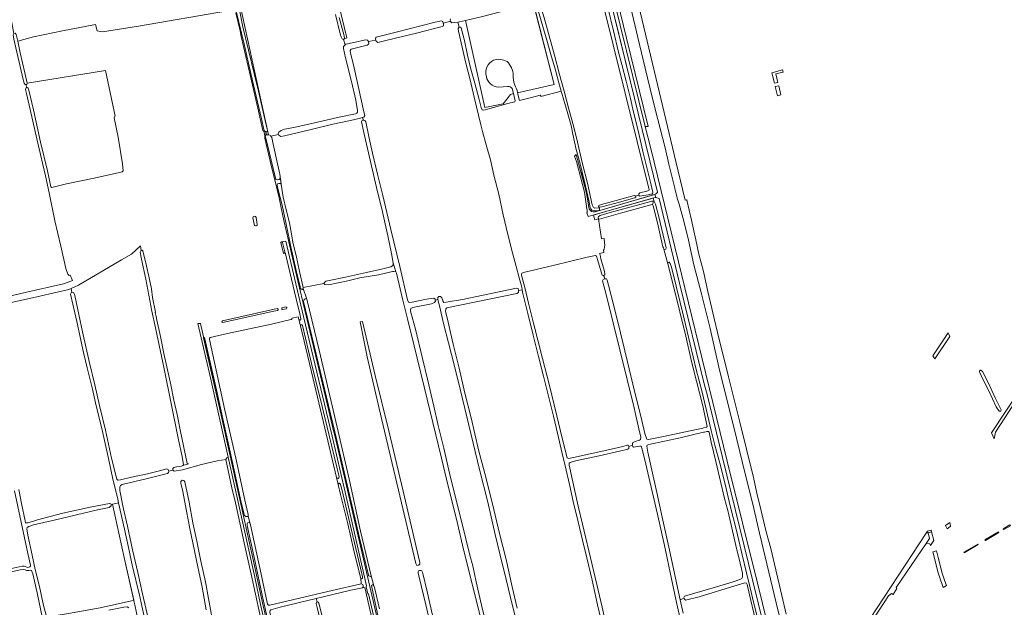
# Model space of a CAD drawing. Header units: metres. Extents: x 209813 to 223847, y 571801 to 587119.
# Tile 256 of 256: x 219602 to 220478, y 574073 to 574595. Entities that reach past the tile are written whole.
import ezdxf

# ---------------------------------------------------------------- set-up
doc = ezdxf.new("R2010")
doc.units = ezdxf.units.M
for name, color, linetype, lineweight in [('B-RO-GR-BEPLANTING_CULTUUR_BOSPLANTSOEN-GV', 8, 'Continuous', 0), ('B-RO-GR-BOUWLAND-GV', 8, 'Continuous', 0), ('B-RO-GR-GRAS-GV', 8, 'Continuous', 0), ('B-RO-GR-GROENVOORZIENING-GV', 8, 'Continuous', 0), ('B-RO-GR-HOUTWAL-GV', 8, 'Continuous', 0), ('B-RO-KW-KUNSTWERK_DEK-GV', 8, 'Continuous', 0), ('B-RO-OG-TERREIN_CULTUURSCHEIDING-GV', 8, 'Continuous', 0), ('B-RO-OG-WATER_GREPPEL-GV', 8, 'Continuous', 0), ('B-RO-OG-WEG-GV', 8, 'Continuous', 0), ('B-RO-VH-ONVERHARD-GV', 8, 'Continuous', 0), ('B-RO-VH-VERHARDING_HALFVERHARDING-GV', 8, 'Continuous', 0), ('B-RO-VH-VERHARDING_HALFVERHARDING_GRIND-GV', 8, 'Continuous', 0), ('B-RO-VH-VERHARDING_PUIN-GV', 8, 'Continuous', 0), ('B-RO-VH-VERHARDING_TEGEL-GV', 8, 'Continuous', 0)]:
    doc.layers.add(name, color=color, linetype=linetype, lineweight=lineweight)

msp = doc.modelspace()

# ---------------------------------------------------------------- linework, layer by layer
at = {"layer": 'B-RO-GR-BEPLANTING_CULTUUR_BOSPLANTSOEN-GV', "flags": 128}
for points in [[(220129.485, 574673.921), (220132.162, 574660.676), (220136.363, 574642.766), (220138.934, 574631.992), (220141.821, 574621.29), (220145.682, 574605.68), (220152.015, 574579.096), (220158.602, 574552.028), (220165.018, 574525.048), (220169.713, 574506.232), (220176.177, 574480.92), (220179.601, 574466.499), (220184.898, 574445.212)], [(220283.876, 574066.382), (220280.047, 574083.027), (220270.149, 574124.882), (220266.156, 574139.769), (220261.738, 574158.404), (220257.861, 574174.095), (220254.724, 574187.896), (220248.587, 574213.273), (220242.62, 574237.043), (220237.46, 574258.639), (220232.708, 574277.341), (220228.24, 574295.407), (220224.414, 574310.596), (220219.829, 574329.298), (220216.524, 574343.283), (220214.347, 574353.454), (220210.316, 574371.019), (220206.272, 574386.475), (220203.655, 574399.139), (220199.842, 574416.738), (220195.526, 574434.42), (220195.826, 574434.928), (220193.998, 574434.464), (220185.848, 574468.908), (220146.876, 574632.29)], [(220188.605, 574430.999), (220192.9, 574415.883), (220196.888, 574399.017), (220201.917, 574376.914), (220208.603, 574351.393), (220216.224, 574320.379), (220224.059, 574286.114), (220239.636, 574223.018), (220247.509, 574191.262), (220254.252, 574164.331), (220260.248, 574138.541), (220275.026, 574076.672), (220283.395, 574042.505), (220287.098, 574028.547), (220292.435, 574006.235), (220296.47, 573988.783), (220299.443, 573975.443)]]:
    msp.add_lwpolyline(points, dxfattribs=at)
at = {"layer": 'B-RO-GR-BEPLANTING_CULTUUR_BOSPLANTSOEN-GV'}
msp.add_lwpolyline([(220184.898, 574445.212, 0.0272297), (220188.605, 574430.999)], format="xyb", dxfattribs=at)
at = {"layer": 'B-RO-GR-BEPLANTING_CULTUUR_BOSPLANTSOEN-GV', "flags": 128}
msp.add_lwpolyline([(220583.172, 574406.644), (220580.645, 574402.431), (220542.34, 574343.821), (220535.158, 574332.613), (220532.395, 574328.193), (220519.821, 574309.079), (220505.954, 574287.23), (220466.547, 574227.738), (220468.673, 574222.376), (220470.019, 574228.383), (220482.21, 574246.837), (220495.932, 574268.823), (220502.192, 574274.034), (220518.167, 574297.455), (220535.947, 574324.565), (220550.738, 574346.002), (220571.628, 574377.896), (220576.255, 574385.704), (220585.137, 574399.935), (220585.729, 574400.516)], close=True, dxfattribs=at)
at = {"layer": 'B-RO-GR-BOUWLAND-GV', "flags": 128}
for points in [[(219853.527, 574898.616), (219849.151, 574891.931), (219843.189, 574885.579), (219834.454, 574882.835), (219819.984, 574879.191), (219824.246, 574863.905), (219830.279, 574841.362), (219844.063, 574784.524), (219860.997, 574712.346), (219893.382, 574578.995), (219890.326, 574577.453)], [(219790.47, 574644.602), (219823.646, 574492.63), (219823.81, 574492.624), (219825.535, 574491.894), (219825.823, 574491.441), (219832.622, 574493), (219832.353, 574493.639), (219832.7, 574494.995), (219834.752, 574496.574), (219837.843, 574497.554), (219846.15, 574499.103), (219863.38, 574503.14), (219886.578, 574508.217), (219900.902, 574511.224), (219902.204, 574511.864), (219902.82, 574512.686), (219902.865, 574514.292), (219901.364, 574523.335), (219897.529, 574539.897), (219892.191, 574561.204), (219890.191, 574569.459), (219890.202, 574571.149), (219891.752, 574572.554)], [(219890.326, 574577.453), (219889.054, 574577.875), (219888.169, 574579.704), (219887.861, 574580.62), (219887.738, 574581.303), (219883.152, 574599.645)], [(219890.326, 574577.453), (219891.752, 574572.554), (219892.47, 574573.18), (219899.539, 574574.842), (219909.817, 574577.1), (219911.675, 574576.922), (219912.676, 574575.504), (219919.174, 574576.728), (219918.813, 574577.799), (219918.976, 574579.037), (219919.426, 574579.59), (219936.99, 574583.946), (219971.682, 574592.757), (219977.365, 574593.946), (219978.588, 574593.365), (219979.037, 574591.868), (219985.438, 574593.675), (219985.171, 574594.811), (219985.578, 574595.883)], [(219979.037, 574591.868), (219979.129, 574591.56), (219979.085, 574589.603), (219978.034, 574588.897), (219955.14, 574583.019), (219927.983, 574576.574), (219920.714, 574574.644), (219919.455, 574575.894), (219919.174, 574576.728)], [(219974.264, 574346.35), (219974.229, 574346.506), (219974.293, 574348.063), (219975.195, 574348.934), (219976.635, 574348.837), (219977.641, 574347.617), (219978.583, 574344.907), (219979.556, 574343.671), (219981.514, 574343.774), (219996.219, 574346.344), (220044.149, 574356.254), (220045.538, 574355.871), (220045.991, 574354.127), (220049.263, 574354.881), (220048.913, 574357.12), (220046.455, 574365.35), (220043.943, 574375.437), (220040.658, 574387.631), (220036.428, 574404.158), (220032.28, 574421.639), (220028.381, 574439.857), (220024.1, 574456.903), (220020.863, 574470.352), (220017.157, 574483.851), (220014.007, 574495.493), (220012.489, 574501.649), (220006.622, 574526.24), (220002.862, 574541.512), (219999.34, 574555.095), (219998.21, 574560.331), (219995.899, 574570.569), (219992.426, 574584.888), (219992.154, 574587.114), (219992.855, 574588.119), (219993.164, 574588.211), (219992.072, 574592.923), (219986.617, 574592.203), (219985.485, 574593.478), (219985.438, 574593.675)], [(219912.676, 574575.504), (219912.806, 574573.664), (219911.439, 574572.355), (219897.017, 574568.746), (219896.117, 574567.639), (219896.526, 574565.449), (219899.646, 574552.33), (219905.689, 574525.172), (219908.438, 574513.156), (219909.135, 574509.763), (219908.286, 574508.456), (219907.22, 574508.076), (219907.991, 574505.625), (219909.263, 574505.276), (219910.035, 574504.089), (219913.006, 574489.618), (219915.992, 574476.252), (219920.611, 574457.533), (219925.231, 574438.547), (219932.297, 574408.486), (219940.254, 574375.632), (219947.186, 574345.872), (219948.059, 574343.899), (219949.198, 574343.432), (219951.407, 574343.754), (219964.188, 574346.538), (219970.696, 574347.487), (219971.886, 574346.401), (219971.927, 574345.712)], [(220045.991, 574354.127), (220045.946, 574352.324), (220044.458, 574351.552), (219982.142, 574338.788), (219981.24, 574337.917), (219980.993, 574335.657), (219982.375, 574330.053), (219987.889, 574306.617), (219993.098, 574285.305), (219998.326, 574263.04), (220003.922, 574241.043), (220010.349, 574212.587), (220015.976, 574191.477), (220022.885, 574164.663), (220029.041, 574138.098), (220034.806, 574115.013), (220040.305, 574090.79), (220044.724, 574071.686)], [(220121.743, 574050.905), (220116.229, 574074.609), (220111.319, 574096.574), (220106.531, 574116.53), (220102.855, 574132.205), (220098.876, 574148.615), (220094.643, 574166.581), (220091.286, 574181.754), (220087.524, 574198.299), (220084.764, 574209.187), (220080.628, 574227.239), (220076.948, 574242.516), (220072.852, 574258.96), (220068.216, 574277.913), (220063.565, 574295.627), (220058.796, 574314.379), (220054.293, 574333.784), (220049.776, 574351.599), (220049.263, 574354.881)], [(220046.028, 574053.263), (220040.956, 574072.751), (220034.804, 574097.19), (220029.661, 574118.77), (220025.06, 574137.221), (220018.498, 574166.044), (220011.334, 574194.933), (219994.239, 574265.292), (219989.079, 574287.038), (219983.603, 574307.831), (219979.338, 574324.876), (219975.832, 574339.346), (219974.264, 574346.35), (219971.927, 574345.712), (219971.99, 574344.661), (219971.105, 574343.438), (219968.496, 574342.513), (219951.967, 574339.103), (219950.195, 574338.296), (219949.778, 574337.275), (219949.998, 574335.819), (219954.211, 574319.945), (219960.5, 574293.732), (219964.85, 574275.33), (219970.483, 574251.242), (219974.614, 574234.112), (219979.603, 574213.921), (219984.63, 574191.89), (219990.294, 574169.073), (219995.03, 574150.237), (220002.533, 574118.805), (220005.412, 574109.438), (220008.282, 574095.235), (220012.921, 574074.592), (220017.422, 574056.409)], [(219771.168, 574310.536), (219775.548, 574290.101), (219784.906, 574247.891), (219794.601, 574205.299), (219803.086, 574165.273), (219805.468, 574155.085), (219805.534, 574153.923), (219807.064, 574147.526), (219807.638, 574146.023), (219810.799, 574130.746), (219817.031, 574101.965), (219822.855, 574075.491), (219823.544, 574074.59), (219824.715, 574074.444), (219831.133, 574075.886), (219880.355, 574087.364), (219906.15, 574093.318), (219905.59, 574098.171), (219905.05, 574100.228), (219899.604, 574123.063), (219894.039, 574146.734), (219887.716, 574172.78), (219885.475, 574181.679), (219884.205, 574188.007), (219867.113, 574259.398), (219859.969, 574289.419), (219851.961, 574322.779), (219849.999, 574330.858), (219844.281, 574329.59), (219844.394, 574329.37), (219844.449, 574329.116), (219844.378, 574328.862), (219844.163, 574328.584), (219843.957, 574328.409), (219843.622, 574328.362)], [(219843.622, 574328.362), (219826.197, 574324.247), (219787.166, 574315.953), (219771.674, 574312.46)], [(219819.688, 574048.569), (219808.179, 574101.909), (219803.496, 574122.943), (219794.367, 574165.409), (219791.113, 574178.665), (219785.797, 574203.82), (219777.99, 574202.708), (219764.186, 574199.518), (219747.293, 574194.679), (219739.619, 574193.651), (219738.876, 574194.414)], [(219734.969, 574193.736), (219734.824, 574192.297), (219733.705, 574191.658), (219716.109, 574187.001), (219693.447, 574181.742), (219692.095, 574180.851), (219691.314, 574179.36), (219691.558, 574176.35), (219694.45, 574161.407), (219698.368, 574144.745), (219702.803, 574123.653), (219707.418, 574103.531), (219711.611, 574084.462), (219718.347, 574055.181)], [(219768.205, 574070.347), (219764.527, 574090.338), (219760.805, 574108.439), (219753.668, 574142.652), (219750.707, 574158.113), (219747.456, 574175.53), (219745.725, 574183.067), (219745.788, 574184.372), (219747.005, 574185.48), (219748.477, 574185.401), (219749.3, 574184.199), (219753.19, 574165.932), (219756.445, 574147.612), (219759.86, 574131.232), (219763.397, 574113.449), (219767.689, 574095.216), (219770.43, 574080.273), (219773.326, 574064.226)]]:
    msp.add_lwpolyline(points, dxfattribs=at)
msp.add_lwpolyline([(219709.704, 574394.007), (219701.847, 574386.639), (219693.034, 574381.392), (219654.757, 574358.939), (219648.254, 574356.027), (219648.72, 574352.442), (219649.418, 574352.761), (219650.473, 574352.263), (219651.334, 574349.841), (219654.986, 574332.91), (219658.364, 574317.467), (219664.204, 574291.061), (219669.106, 574270.254), (219673.381, 574251.938), (219678.737, 574230.179), (219684.038, 574205.143), (219688.798, 574186.56), (219689.722, 574185.493), (219692.079, 574185.852), (219701.855, 574188.158), (219715.961, 574191.182), (219725.687, 574193.689), (219733.274, 574195.587), (219734.446, 574195.139), (219734.969, 574193.736), (219738.876, 574194.414), (219738.646, 574194.651), (219738.641, 574196.006), (219739.425, 574196.861), (219741.865, 574197.471), (219746.161, 574198.037), (219747.547, 574198.627), (219747.997, 574199.315), (219746.785, 574206.653), (219743.676, 574221.545), (219730.741, 574284.639), (219723.078, 574321.075), (219720.019, 574335.95), (219714.608, 574364.281), (219710.636, 574382.013), (219709.612, 574388.182), (219710.193, 574389.588), (219710.502, 574389.708)], close=True, dxfattribs=at)
at = {"layer": 'B-RO-GR-BOUWLAND-GV'}
msp.add_lwpolyline([(219771.674, 574312.46, 0.2606564), (219771.168, 574310.536)], format="xyb", dxfattribs=at)
at = {"layer": 'B-RO-GR-GRAS-GV', "flags": 128}
for points in [[(219594.277, 574598.382), (219597.318, 574582.686), (219598.4, 574583.029), (219599.23, 574581.768), (219600.667, 574575.961), (219614.796, 574579.794), (219640.62, 574585.086), (219669.83, 574590.589), (219671.311, 574585.086), (219676.18, 574584.239), (219707.93, 574589.107), (219787.205, 574602.883), (219785.782, 574609.089), (219785.397, 574611.139), (219781.698, 574627.368), (219777.278, 574647.715), (219772.721, 574668.361), (219770.598, 574678.143), (219770.006, 574679.022), (219768.502, 574679.209), (219743.942, 574674.15), (219732.674, 574719.784), (219759.823, 574726.643)], [(220045.088, 574530.222), (220045.152, 574529.962), (220077.705, 574537.233), (220058.456, 574612.365), (220055.09, 574611.651), (220055.055, 574610.247), (220054.434, 574608.905), (220052.591, 574607.801), (220013.88, 574597.95), (219998.827, 574594.39)], [(220066.956, 574602.432), (220069.356, 574594.457), (220077.845, 574563.38), (220082.474, 574546.226), (220086.395, 574531.302), (220090.743, 574515.447), (220094.679, 574500.741), (220098.299, 574485.965), (220102.898, 574466.722), (220107.174, 574449.665), (220111.489, 574430.403), (220112.448, 574428.025), (220113.672, 574427.486), (220117.242, 574427.855), (220117.507, 574427.662), (220117.532, 574428.397), (220117.131, 574428.939), (220117.44, 574429.827), (220119.468, 574430.732), (220123.983, 574431.846), (220138.04, 574435.625), (220148.763, 574438.754), (220149.75, 574438.53), (220149.895, 574437.985), (220152.95, 574438.959), (220152.868, 574440.152), (220153.744, 574441.063), (220160.076, 574442.445), (220161.69, 574443.045), (220162.15, 574443.768), (220119.368, 574615.998)], [(219998.827, 574594.39), (220015.975, 574516.795), (220032.402, 574520.164), (220038.736, 574528.529), (220041.37, 574529.231), (220040.171, 574533.831)], [(219579.068, 574346.047), (219607.178, 574352.578), (219641.507, 574360.2), (219648.74, 574362.766), (219649.284, 574363.074), (219647.344, 574367.901), (219646.379, 574367.558), (219645.216, 574368.8), (219643.418, 574373.876), (219639.002, 574393.755), (219633.73, 574416.081), (219628.535, 574440.963), (219625.262, 574456.194), (219618.562, 574485.252), (219613.264, 574508.63), (219608.356, 574529.356), (219607.523, 574533.005), (219607.846, 574534.194), (219608.434, 574534.406), (219608.084, 574537.455), (219607.317, 574537.411), (219606.439, 574538.555), (219605.737, 574540.553), (219605.491, 574541.903), (219597.228, 574577.76)], [(220036.433, 574535.612), (220028.125, 574534.885)], [(220042.358, 574537.574), (220042.678, 574536.858)], [(220019.79, 574033.1), (220000.389, 574110.835), (219996.024, 574127.713), (219991.672, 574146.951), (219981.995, 574186.496), (219977.309, 574205.248), (219962.101, 574268.581), (219955.73, 574293.974), (219953.166, 574305.048), (219947.166, 574329.019), (219943.019, 574345.747), (219937.37, 574369.769), (219936.849, 574370.739), (219934.874, 574371.054), (219933.736, 574371.001), (219921.39, 574368.226), (219904.925, 574365.446), (219894.163, 574362.851), (219876.831, 574359.224), (219873.639, 574359.465), (219872.924, 574360.417)], [(219601.579, 574177.226), (219604.178, 574164.924), (219607.256, 574149.396), (219607.697, 574147.658), (219609.838, 574147.665), (219618.142, 574150.335), (219640.835, 574156.28), (219665.103, 574161.729), (219682.303, 574164.929), (219683.508, 574164.499), (219683.623, 574163.866), (219690.38, 574165.34), (219689.609, 574168.801), (219685.081, 574187.919), (219681.313, 574204.716), (219676.015, 574228.933), (219669.76, 574254.451), (219667.229, 574266.435), (219662.45, 574285.436), (219659.21, 574299.206), (219653.183, 574326.649), (219649.621, 574341.958), (219647.601, 574350.865), (219648.199, 574352.205), (219648.72, 574352.442), (219648.254, 574356.027), (219645.989, 574355.013), (219631.951, 574351.723), (219611.194, 574347.089), (219579.706, 574340.362)], [(219854.378, 574356.856), (219854.513, 574356.065), (219857.843, 574346.368), (219858.01, 574345.291), (219868.725, 574301.051), (219884.669, 574232.573), (219895.716, 574185.227), (219905.531, 574140.341), (219914.914, 574100.49), (219917.35, 574091.74), (219917.924, 574090.086), (219922.452, 574071.185)], [(220193.168, 574080.575), (220192.9, 574081.406), (220193.5, 574082.478), (220218.875, 574089.971), (220236.688, 574095.274), (220242.658, 574097.176), (220244.58, 574098.083), (220244.98, 574099.49), (220244.907, 574102.854), (220243.016, 574111.787), (220239.173, 574127.478), (220235.546, 574143.337), (220231.988, 574158.526), (220229.14, 574169.365), (220221.283, 574202.086), (220217.219, 574219.333), (220215.296, 574228.132), (220214.943, 574228.935), (220213.37, 574228.949), (220211.162, 574228.258), (220210.492, 574228.241), (220189.482, 574223.367), (220161.879, 574217.393), (220160.307, 574216.804), (220159.873, 574215.866), (220160.87, 574210.597), (220164.43, 574194.537), (220168.767, 574174.546), (220173.625, 574152.799), (220180.087, 574123.423), (220189.604, 574079.339)], [(220143.992, 574215.522), (220144.012, 574213.88), (220143.176, 574213.176), (220135.582, 574211.355), (220117.649, 574207.273), (220096.587, 574202.85), (220091.937, 574201.436), (220090.817, 574200.782), (220090.887, 574198.824), (220098.868, 574162.355), (220102.863, 574146.397), (220111.513, 574110.197), (220115.493, 574092.799), (220120.198, 574072.725), (220122.577, 574061.901)], [(220191.709, 574053.54), (220186.48, 574076.876), (220182.057, 574097.989), (220175.645, 574127.565), (220169.133, 574156.556), (220162.691, 574184.509), (220158.155, 574203.529), (220155.509, 574214.034), (220154.937, 574215.757), (220153.698, 574215.906), (220148.277, 574215.059), (220147.506, 574215.644), (220147.291, 574216.69)], [(219574.996, 574102.71), (219604.629, 574109.013), (219606.536, 574109.103), (219609.784, 574107.976), (219611.405, 574108.5), (219611.988, 574109.104), (219611.951, 574110.157), (219609.659, 574120.52), (219597.802, 574176.176)], [(219573.656, 574031.673), (219604.777, 574038.415), (219605.615, 574037.866), (219605.684, 574036.915), (219626.832, 574041.359), (219625.369, 574047.832), (219622.66, 574062.726), (219617.836, 574085.49), (219614.018, 574102.236), (219613.021, 574105.361), (219612.451, 574105.677), (219610.579, 574105.302), (219608.605, 574105.263), (219607.182, 574105.91), (219605.742, 574106.257), (219602.783, 574105.795), (219572.7, 574099.023)], [(219866.892, 574077.395), (219867.084, 574077.5), (219867.905, 574077.2), (219868.442, 574076.197), (219872.807, 574058.833), (219880.752, 574023.97), (219882.929, 574015.999), (219891.45, 574017.674), (219892.248, 574014.345), (219895.887, 574014.808), (219897.067, 574008.409), (219926.35, 574014.465), (219909.255, 574090.167), (219907.077, 574089.906), (219896.839, 574087.745), (219866.147, 574080.465)], [(220256.428, 574062.441), (220251.252, 574083.585), (220249.094, 574092.769), (220248.606, 574094.024), (220247.217, 574094.172), (220234.304, 574090.366), (220206.622, 574081.933), (220194.377, 574078.949), (220193.422, 574079.784), (220193.168, 574080.575), (220189.604, 574079.339), (220192.17, 574067.297)], [(219883.253, 573998.146), (219882.796, 574001.264), (219884.867, 574001.689), (219884.674, 574002.949), (219883.903, 574002.721), (219883.568, 574002.754), (219883.417, 574002.955), (219876.268, 574032.765), (219866.976, 574072.462), (219866.099, 574076.059), (219866.382, 574077.114), (219866.892, 574077.395), (219866.147, 574080.465), (219834.056, 574072.638), (219825.81, 574070.247), (219824.991, 574069.609), (219824.927, 574068.187), (219828.59, 574050.554), (219832.333, 574034.779), (219838.053, 574008.614), (219844.993, 573974.402), (219845.067, 573973.728), (219849.807, 573971.854)], [(219699.332, 574072.109), (219697.858, 574072.89), (219695.149, 574072.631), (219681.594, 574069.977)]]:
    msp.add_lwpolyline(points, dxfattribs=at)
at = {"layer": 'B-RO-GR-GRAS-GV'}
for points in [[(220017.297, 574544.444, -0.3675275), (220023.68, 574559.035)], [(220023.68, 574559.035, -0.2148519), (220035.683, 574557.74)], [(220035.683, 574557.74, -0.1963198), (220041.286, 574545.553)], [(220028.125, 574534.885, -0.3369348), (220017.297, 574544.444)], [(220041.286, 574545.553, 0.093262), (220042.358, 574537.574)], [(220040.171, 574533.831, 0.3042219), (220036.433, 574535.612)], [(220042.678, 574536.858, -0.031899), (220045.088, 574530.222)]]:
    msp.add_lwpolyline(points, format="xyb", dxfattribs=at)
at = {"layer": 'B-RO-GR-GRAS-GV', "flags": 128}
for points in [[(219835.033, 574448.675), (219836.787, 574437.09), (219839.399, 574425.876), (219842.196, 574414.395), (219844.425, 574402.828), (219845.314, 574397.044), (219848.179, 574385.263), (219851.203, 574371.123), (219854.378, 574356.856), (219872.924, 574360.417), (219873.559, 574361.449), (219874.463, 574362.41), (219877.571, 574363.048), (219892.011, 574366.122), (219910.763, 574370.348), (219925.387, 574373.373), (219932.272, 574375.169), (219934.011, 574376.006), (219934.562, 574376.894), (219934.576, 574378.417), (219933.121, 574387.083), (219929.813, 574402.725), (219925.039, 574424.254), (219919.796, 574445.666), (219908.868, 574492.104), (219906.437, 574504.116), (219906.72, 574505.037), (219907.895, 574505.581), (219907.22, 574508.076), (219905.53, 574507.476), (219896.422, 574505.389), (219880.929, 574502.027), (219861.626, 574497.465), (219837.979, 574491.701), (219834.468, 574491.238), (219832.909, 574492.32), (219832.622, 574493), (219825.823, 574491.441), (219826.661, 574490.125), (219827.563, 574485.662), (219830.567, 574472.259), (219833.658, 574457.751)], [(220121.355, 574390.038), (220121.661, 574388.015), (220117.817, 574387.174), (220118.38, 574386.029), (220119.056, 574382.416), (220121.919, 574372.162), (220122.644, 574369.369), (220122.779, 574368.197), (220121.647, 574367.697), (220122.613, 574364.448), (220123.192, 574364.645), (220124.112, 574364.513), (220124.817, 574363.36), (220126.03, 574359.061), (220130.732, 574340.459), (220136.465, 574316.454), (220142.433, 574292.115), (220149.329, 574263.51), (220154.52, 574242.633), (220157.303, 574230.79), (220158.13, 574227.043), (220160.046, 574221.992), (220161.369, 574221.609), (220174.669, 574224.478), (220194.409, 574228.597), (220209.733, 574231.754), (220210.302, 574231.989), (220213.011, 574232.78), (220213.512, 574233.434), (220212.279, 574240.143), (220209.681, 574251.702), (220204.27, 574273.616), (220199.837, 574291.163), (220194.575, 574313.529), (220183.836, 574358.043), (220178.529, 574377.831), (220175.218, 574391.105), (220174.674, 574392.068), (220174.247, 574393.066), (220169.477, 574414.344), (220165.536, 574429.601), (220165.007, 574430.732), (220163.524, 574430.383), (220136.695, 574423.021), (220117.861, 574417.608), (220117.123, 574417.984), (220119.812, 574400.225), (220122.149, 574400.349), (220122.255, 574396.697), (220122.52, 574394.581), (220122.202, 574390.929)], [(220048.84, 574369.655), (220048.642, 574367.914), (220051.76, 574355.837), (220054.728, 574343.006), (220058.841, 574326.429), (220067.267, 574293.659), (220073.065, 574270.876), (220080.094, 574242.656), (220084.299, 574224.032), (220089.218, 574205.532), (220090.324, 574204.714), (220094.824, 574205.793), (220124.518, 574212.339), (220138.77, 574215.594), (220142.467, 574216.773), (220143.438, 574216.707), (220143.992, 574215.522), (220147.291, 574216.69), (220147.101, 574217.618), (220147.3, 574218.739), (220149.674, 574219.982), (220153.337, 574221.11), (220154.407, 574221.781), (220154.521, 574223.706), (220153.001, 574231.368), (220149.628, 574245.704), (220148.7, 574249.953), (220123.903, 574350.555), (220120.718, 574362.8), (220121.168, 574363.956), (220122.613, 574364.448), (220121.525, 574367.643), (220120.354, 574367.791), (220116.262, 574381.858), (220115.236, 574384.718), (220114.297, 574385.47), (220106.886, 574383.934), (220078.014, 574376.719), (220050.194, 574370.327)], [(219918.443, 574278.528), (219930.569, 574229.523), (219943.37, 574175.742), (219958.274, 574112.29), (219958.16, 574110.822), (219957.102, 574110.094), (219955.647, 574109.764), (219954.582, 574111.591), (219939.115, 574176.605), (219923.948, 574240.565), (219911.31, 574295.243), (219904.99, 574326.329), (219907.254, 574326.714)], [(219703.783, 574078.917), (219695.216, 574116.692), (219684.917, 574164.148), (219683.623, 574163.866), (219683.832, 574162.71), (219682.047, 574161.149), (219671.751, 574159.091), (219633.062, 574149.882), (219614.828, 574145.809), (219610.467, 574144.473), (219609.165, 574143.616), (219608.718, 574142.41), (219609.724, 574136.626), (219613.578, 574118.977), (219616.329, 574106.191), (219619.925, 574091.05), (219623.526, 574074.152), (219625.829, 574065.429), (219626.92, 574064.396), (219629.295, 574064.336), (219645.777, 574067.083), (219673.893, 574072.093), (219701.888, 574078.339)], [(219959.973, 574104.842), (219960.502, 574103.784), (219960.918, 574102.638), (219961.039, 574101.317), (219964.545, 574087.898), (219968.653, 574069.463), (219976.875, 574035.838), (219983.152, 574008.864), (219986.252, 573996.999), (219986.627, 573994.843), (219985.896, 573993.419), (219984.125, 573992.694), (219982.333, 573993.508), (219981.288, 573995.879), (219977.097, 574015.936), (219976.123, 574020.382), (219971.102, 574041.807), (219963.485, 574074.698), (219957.429, 574100.602), (219956.599, 574103.321), (219956.665, 574104.379), (219957.062, 574104.975), (219958.054, 574105.173), (219959.311, 574105.305)]]:
    msp.add_lwpolyline(points, close=True, dxfattribs=at)
at = {"layer": 'B-RO-GR-GROENVOORZIENING-GV', "flags": 128}
for points in [[(219821.149, 574495.293), (219821.79, 574492.692), (219823.646, 574492.63), (219790.47, 574644.602), (219779.776, 574680.099), (219783.568, 574663.297), (219785.213, 574656.684), (219784.839, 574655.512), (219783.716, 574655.352), (219784.737, 574651.779), (219784.97, 574652.04), (219785.871, 574652.048), (219786.597, 574651.136), (219787.577, 574647.956), (219790.099, 574636.508), (219793.565, 574622.013), (219797.452, 574605.335), (219800.905, 574588.686), (219810.771, 574547.067), (219814.781, 574531.508), (219819.358, 574510.428), (219822.62, 574496.416), (219822.196, 574495.26)], [(220281.085, 574548.399), (220280.564, 574550.267), (220271.017, 574547.826), (220273.358, 574538.539), (220276.451, 574539.296), (220274.576, 574546.762)], [(219609.025, 574538.615), (219608.669, 574537.49), (219608.084, 574537.455), (219608.434, 574534.406), (219609.028, 574534.621), (219609.934, 574534.078), (219610.584, 574532.381), (219614.712, 574514.82), (219620.991, 574486.159), (219627.077, 574460.584), (219630.024, 574446.335), (219631.047, 574445.826), (219643.957, 574449.196), (219668.605, 574454.238), (219691.302, 574459.129), (219693.401, 574459.632), (219694.394, 574460.609), (219693.773, 574466.714), (219689.991, 574490.439), (219686.365, 574507.804), (219686.921, 574509.195), (219687.248, 574509.331), (219678.644, 574549.738)], [(220276.104, 574527.364), (220279.25, 574528.147), (220277.217, 574536.243), (220274.073, 574535.509)], [(219821.527, 574493.655), (219820.001, 574493.328), (219820.429, 574491.568), (219820.307, 574489.707), (219825.148, 574469.218), (219830.474, 574447.714), (219833.041, 574436.675), (219834.991, 574427.725), (219837.317, 574416.374), (219841.414, 574398.653), (219842.381, 574398.846), (219839.391, 574413.098), (219835.673, 574429.978), (219832.215, 574443.865), (219831.216, 574447.99), (219831.667, 574448.968), (219832.865, 574449.396), (219834.224, 574449.265), (219835.033, 574448.675), (219834.214, 574454.081), (219833.83, 574453.578), (219833.201, 574453.005), (219831.335, 574452.505), (219830.042, 574452.839), (219827.638, 574462.766), (219822.635, 574483.706), (219820.618, 574491.761), (219821.552, 574492.701), (219821.79, 574492.692)], [(219835.521, 573980.978), (219836.56, 573981), (219834.37, 573995.16), (219829.85, 574016.38), (219816.63, 574075.06), (219811.39, 574099.32), (219787.756, 574206.14), (219786.628, 574205.446), (219785.797, 574203.82), (219791.113, 574178.665), (219794.367, 574165.409), (219803.496, 574122.943), (219808.179, 574101.909), (219819.688, 574048.569)]]:
    msp.add_lwpolyline(points, close=True, dxfattribs=at)
for points in [[(219838.371, 574387.457), (219835.936, 574397.025), (219835.56, 574397.486), (219835.201, 574397.414), (219834.541, 574396.85), (219836.906, 574386.977)], [(219823.285, 574059.682), (219818.129, 574083.42), (219811.266, 574115.644), (219804.58, 574145.226), (219804.524, 574146.865), (219805.206, 574147.938), (219806.276, 574148.176), (219807.064, 574147.526), (219805.534, 574153.923), (219805.137, 574153.394), (219804.608, 574153.262), (219804.012, 574153.196), (219803.417, 574153.262), (219802.224, 574154.037), (219799.362, 574165.79), (219794.524, 574187.634), (219789.577, 574210.653), (219783.646, 574237.538), (219777.319, 574265.992), (219766.856, 574312.422), (219765.952, 574312.222), (219781.65, 574243.24), (219796.93, 574173.68), (219809.81, 574116.16), (219819.03, 574073.92), (219825.89, 574043.92)]]:
    msp.add_lwpolyline(points, dxfattribs=at)
at = {"layer": 'B-RO-GR-GROENVOORZIENING-GV'}
msp.add_lwpolyline([(219836.906, 574386.977, -0.4514754), (219838.371, 574387.457)], format="xyb", dxfattribs=at)
at = {"layer": 'B-RO-GR-HOUTWAL-GV', "flags": 128}
for points in [[(220059.147, 574609.667), (220077.705, 574537.233), (220045.152, 574529.962), (220046.836, 574523.18), (220057.581, 574525.929), (220065.125, 574528.018), (220065.712, 574527.349), (220065.775, 574526.739), (220083.908, 574531.309), (220081.629, 574538.72), (220078.695, 574550.029), (220074.682, 574564.117), (220071.134, 574576.757), (220068.029, 574586.762), (220063.492, 574603.15)], [(220041.37, 574529.231), (220038.736, 574528.529), (220032.402, 574520.164), (220015.975, 574516.795), (219998.827, 574594.39), (219993.321, 574593.088), (219992.072, 574592.923), (219993.164, 574588.211), (219993.992, 574588.456), (219995.048, 574587.621), (219997.98, 574576.414), (220000.681, 574563.566), (220003.615, 574550.936), (220007.135, 574538.625), (220010.506, 574525.159), (220012.613, 574516.929), (220013.537, 574514.922), (220014.926, 574514.657), (220023.591, 574516.982), (220036.438, 574520.519), (220042.633, 574522.104)], [(220042.755, 574523.916), (220041.37, 574529.231)]]:
    msp.add_lwpolyline(points, dxfattribs=at)
at = {"layer": 'B-RO-GR-HOUTWAL-GV'}
msp.add_lwpolyline([(220042.633, 574522.104, 0.1269506), (220042.755, 574523.916)], format="xyb", dxfattribs=at)
at = {"layer": 'B-RO-KW-KUNSTWERK_DEK-GV', "flags": 128}
msp.add_lwpolyline([(220429.79, 574144.412), (220430.1, 574144.645), (220429.395, 574148.009), (220425.626, 574145.184), (220426.959, 574142.29)], close=True, dxfattribs=at)
at = {"layer": 'B-RO-OG-TERREIN_CULTUURSCHEIDING-GV', "flags": 128}
msp.add_lwpolyline([(219886.599, 574596.82), (219890.9, 574580.546), (219891.17, 574578.295), (219890.326, 574577.453), (219893.382, 574578.995), (219860.997, 574712.346)], dxfattribs=at)
for points in [[(220164.811, 574439.036), (220164.492, 574440.05), (220161.211, 574439.149), (220153.457, 574437.987), (220152.95, 574438.959), (220149.895, 574437.985), (220150.097, 574437.231), (220149.453, 574436.489), (220135.762, 574432.864), (220119.991, 574428.55), (220117.532, 574428.397), (220117.507, 574427.662), (220117.966, 574427.328), (220118.031, 574425.775), (220116.752, 574425.128), (220113.664, 574424.93), (220111.151, 574425.724), (220110.154, 574426.916), (220109.71, 574427.914), (220108.396, 574434.13), (220105.181, 574448.543), (220102.606, 574459.219), (220101.54, 574458.991), (220106.06, 574441.95), (220107.34, 574435.85), (220108.46, 574427.87), (220108.72, 574426.97), (220109.38, 574425.89), (220110.18, 574425.01), (220110.86, 574424.49), (220112.38, 574424.07), (220113.94, 574424.11)], [(220112.478, 574421.256), (220113.63, 574417.086), (220117.123, 574417.984), (220116.827, 574419.15), (220117.101, 574420.155), (220118.379, 574420.969), (220127.437, 574423.614), (220153.868, 574430.772), (220164.528, 574433.549), (220165.812, 574433.712), (220166.558, 574433.268), (220165.631, 574436.446), (220124.52, 574424.63)]]:
    msp.add_lwpolyline(points, close=True, dxfattribs=at)
at = {"layer": 'B-RO-OG-WATER_GREPPEL-GV', "flags": 128}
for points in [[(220063.492, 574603.15), (220068.029, 574586.762), (220071.134, 574576.757), (220074.682, 574564.117), (220078.695, 574550.029), (220081.629, 574538.72), (220083.908, 574531.309), (220085.649, 574525.65), (220089.615, 574511.378), (220092.607, 574500.938), (220094.153, 574493.138), (220097.293, 574479.575), (220100.48, 574468.034), (220105.181, 574448.543), (220108.396, 574434.13), (220109.71, 574427.914), (220110.154, 574426.916), (220111.151, 574425.724), (220113.664, 574424.93), (220116.752, 574425.128), (220118.031, 574425.775), (220117.966, 574427.328), (220117.242, 574427.855), (220113.672, 574427.486), (220112.448, 574428.025), (220111.489, 574430.403), (220107.174, 574449.665), (220102.898, 574466.722), (220098.299, 574485.965), (220094.679, 574500.741), (220090.743, 574515.447), (220086.395, 574531.302), (220082.474, 574546.226), (220077.845, 574563.38), (220069.356, 574594.457), (220066.956, 574602.432)], [(219883.152, 574599.645), (219887.738, 574581.303), (219887.861, 574580.62), (219888.169, 574579.704), (219889.054, 574577.875), (219890.326, 574577.453), (219891.17, 574578.295), (219890.9, 574580.546), (219886.599, 574596.82)], [(219831.367, 574338.096), (219782.78, 574327.233)], [(219783.007, 574325.725), (219826.945, 574335.542), (219831.748, 574336.567)], [(219839.061, 574339.583), (219835.768, 574338.884)], [(219836.062, 574337.19), (219839.604, 574337.931)]]:
    msp.add_lwpolyline(points, dxfattribs=at)
for points in [[(219600.667, 574575.961), (219599.23, 574581.768), (219598.4, 574583.029), (219597.152, 574582.634), (219596.578, 574581.41), (219597.228, 574577.76), (219605.491, 574541.903), (219605.737, 574540.553), (219606.439, 574538.555), (219607.317, 574537.411), (219608.669, 574537.49), (219609.025, 574538.615), (219607.059, 574547.777), (219602.912, 574565.588)], [(220165.007, 574430.732), (220165.812, 574433.712), (220164.528, 574433.549), (220153.868, 574430.772), (220127.437, 574423.614), (220118.379, 574420.969), (220117.101, 574420.155), (220116.827, 574419.15), (220117.123, 574417.984), (220117.861, 574417.608), (220136.695, 574423.021), (220163.524, 574430.383)], [(219809.845, 574418.723), (219811.171, 574411.938), (219811.943, 574411.713), (219812.827, 574411.821), (219813.46, 574412.043), (219813.636, 574412.846), (219812.529, 574419.148), (219812.019, 574420.145), (219811.167, 574420.304), (219810.103, 574419.727)], [(219747.547, 574198.627), (219752.409, 574200.065), (219751.287, 574200.53), (219751.049, 574201.817), (219745.357, 574228.976), (219742.348, 574243.902), (219739.48, 574256.62), (219736.658, 574270.292), (219733.211, 574286.253), (219730.696, 574298.354), (219727.686, 574313.446), (219724.461, 574327.786), (219723.82, 574331.193), (219722.975, 574334.782), (219723.2, 574334.835), (219720.615, 574348.078), (219719.503, 574355.767), (219717.665, 574365.345), (219714.967, 574377.194), (219712.033, 574389.494), (219711.279, 574390.01), (219710.193, 574389.588), (219709.612, 574388.182), (219710.636, 574382.013), (219714.608, 574364.281), (219720.019, 574335.95), (219723.078, 574321.075), (219730.741, 574284.639), (219743.676, 574221.545), (219746.785, 574206.653), (219747.997, 574199.315)], [(219876.831, 574359.224), (219894.163, 574362.851), (219904.925, 574365.446), (219921.39, 574368.226), (219933.736, 574371.001), (219934.874, 574371.054), (219936.849, 574370.739), (219934.512, 574378.796), (219934.576, 574378.417), (219934.562, 574376.894), (219934.011, 574376.006), (219932.272, 574375.169), (219925.387, 574373.373), (219910.763, 574370.348), (219892.011, 574366.122), (219877.571, 574363.048), (219874.463, 574362.41), (219873.559, 574361.449), (219872.924, 574360.417), (219873.639, 574359.465)], [(220464.146, 574265.124), (220470.423, 574250.883), (220473.199, 574246.808), (220474.756, 574246.881), (220475.103, 574248.087), (220470.096, 574258.181), (220463.452, 574272.336), (220458.363, 574282.145), (220456.851, 574283.495), (220455.931, 574283.308), (220455.685, 574281.868), (220458.57, 574275.416)]]:
    msp.add_lwpolyline(points, close=True, dxfattribs=at)
at = {"layer": 'B-RO-OG-WATER_GREPPEL-GV'}
for points in [[(219831.748, 574336.567, 0.8257671), (219831.367, 574338.096)], [(219835.768, 574338.884, 0.6576809), (219836.062, 574337.19)], [(219839.604, 574337.931, 0.8479735), (219839.061, 574339.583)], [(219782.78, 574327.233, 0.7991313), (219783.007, 574325.725)]]:
    msp.add_lwpolyline(points, format="xyb", dxfattribs=at)
at = {"layer": 'B-RO-OG-WEG-GV', "flags": 128}
for points in [[(220088.9, 574784.51), (220113.98, 574680.53), (220158.652, 574500), (220161.139, 574500), (220141.811, 574578.535), (220131.479, 574621.417), (220128.649, 574629.343), (220114.982, 574687.41), (220109.561, 574706.863), (220099.983, 574748.642), (220092.646, 574777.785)], [(219795.32, 574601.427), (219794.66, 574601.198), (219798.294, 574585.011), (219799.419, 574580.102), (219807.604, 574544.536), (219814.165, 574516.354), (219818.713, 574496.549), (219819.366, 574495.936), (219820.001, 574493.328), (219821.527, 574493.655), (219821.149, 574495.293), (219820.977, 574495.299), (219820.019, 574496.042), (219819.389, 574497.473), (219817.336, 574506.871), (219807.797, 574547.274), (219802.154, 574571.968), (219797.111, 574592.91)], [(219842.381, 574398.846), (219841.414, 574398.653), (219849.806, 574362.899), (219874.559, 574258.62), (219881.851, 574228.204), (219882.505, 574228.461), (219854.635, 574344.39), (219855.267, 574346.209), (219856.335, 574346.923), (219857.129, 574346.844), (219857.843, 574346.368), (219854.513, 574356.065), (219853.747, 574355.193), (219852.575, 574355.523), (219852.037, 574356.358), (219851.682, 574357.578), (219848.374, 574371.883), (219843.588, 574393.092)], [(220414.241, 574296.155), (220415.902, 574293.474), (220429.484, 574313.391), (220427.954, 574316.604), (220420.284, 574305.058)], [(220412.313, 574127.599), (220415.087, 574131.865), (220413.12, 574139.581), (220410.073, 574138.805), (220411.354, 574133.766), (220408.408, 574129.248), (220411.638, 574128.898)], [(220460.972, 574132.089), (220472.996, 574139.12), (220472.685, 574139.646), (220460.583, 574132.569)], [(220477.318, 574141.647), (220483.244, 574145.112), (220482.84, 574145.822), (220476.908, 574142.353)], [(220454.355, 574128.799), (220441.953, 574121.548), (220442.205, 574121.116), (220454.463, 574128.283)]]:
    msp.add_lwpolyline(points, close=True, dxfattribs=at)
for points in [[(220125.414, 574605.771), (220130.445, 574585.08), (220134.89, 574566.154), (220137.703, 574555.26), (220141.508, 574540.319), (220145.5, 574525.028), (220148.258, 574512.882), (220152.277, 574496.556), (220156.832, 574476.646), (220163.04, 574451.792), (220165.278, 574441.544), (220165.124, 574440.223), (220164.492, 574440.05), (220164.811, 574439.036), (220167.04, 574439.69), (220167.86, 574440.03), (220168.62, 574440.53), (220169.418, 574441.709), (220145.5, 574539.69), (220131.722, 574595.597)], [(220284.55, 573973.04), (220254.11, 574095.76), (220227.23, 574205.76), (220213.567, 574261.883), (220211.38, 574269.95), (220188.96, 574360.87), (220170.835, 574435.909), (220168.06, 574436.77), (220167.34, 574436.79), (220166.2, 574436.61), (220165.631, 574436.446), (220166.585, 574433.252), (220167.576, 574431.041), (220170.543, 574419.748), (220177.177, 574392.277), (220176.822, 574390.971), (220175.773, 574390.71), (220175.218, 574391.105), (220178.529, 574377.831), (220179.079, 574379.121), (220179.948, 574379.306), (220180.67, 574378.337), (220181.78, 574374.942), (220186.179, 574358.03), (220193.192, 574328.906), (220203.849, 574284.075), (220209.057, 574263.7), (220213.795, 574243.727), (220217.268, 574229.658), (220220.554, 574216.778), (220224.85, 574200.636), (220229.519, 574181.984), (220234.223, 574162.781), (220239.567, 574140.783), (220244.727, 574119.321), (220248.722, 574103.262), (220251.992, 574089.896), (220255.182, 574076.028), (220262.717, 574045.75)], [(219927.476, 574020.264), (219912.663, 574084.407), (219912.006, 574084.662), (219910.609, 574090.889), (219910.906, 574091.561), (219902.416, 574128.145), (219891.691, 574174.815), (219880.089, 574224.751), (219854.694, 574331.127), (219838.957, 574398.163), (219835.56, 574397.486), (219835.936, 574397.025), (219838.371, 574387.457)], [(219838.864, 574386.734), (219848.129, 574346.823), (219851.365, 574333.437), (219852.363, 574329.065)], [(219850.542, 574328.556), (219851.961, 574322.779)], [(219853.799, 574323.067), (219861.858, 574289.257), (219871.264, 574250.997), (219886.425, 574188.582)], [(219881.851, 574228.204), (219882.546, 574225.309), (219913.714, 574091.073), (219929.958, 574020.809), (219932.549, 574008.262), (219940.235, 573974.814), (219941.286, 573975.451), (219940.047, 573979.437), (219936.25, 573994.946), (219932.072, 574014.25), (219928.47, 574031.465), (219924.294, 574050.267), (219920.17, 574068.301), (219915.414, 574090.446), (219915.326, 574091.884), (219916.043, 574092.589), (219916.83, 574092.441), (219917.35, 574091.74), (219914.914, 574100.49), (219914.649, 574100.172), (219914.226, 574099.802), (219912.826, 574100.53)], [(219912.449, 574101.214), (219904.555, 574134.46), (219885.847, 574214.558), (219882.505, 574228.461)], [(219884.205, 574188.007), (219885.475, 574181.679)], [(219885.475, 574181.679), (219885.724, 574182.45), (219886.51, 574182.819), (219887.113, 574182.502), (219887.566, 574181.784), (219888.796, 574177.451), (219894.849, 574152.292), (219906.703, 574102.356), (219907.311, 574099.646), (219907.313, 574098.559), (219906.343, 574097.854), (219905.59, 574098.171), (219906.15, 574093.318), (219907.49, 574092.952), (219907.91, 574091.815), (219907.861, 574090.808), (219907.077, 574089.906), (219909.255, 574090.167), (219926.35, 574014.465)], [(220410.073, 574138.805), (220408.294, 574138.351), (220314.84, 573996.17), (220310.302, 573994.032), (220311.282, 573991.982), (220316.084, 573993.428), (220320.198, 573996.911), (220337.706, 574024.42), (220357.065, 574055.354), (220374.861, 574082.828), (220377.582, 574084.796), (220378.876, 574083.98), (220382.238, 574089.134), (220381.779, 574090.015), (220408.408, 574129.248)]]:
    msp.add_lwpolyline(points, dxfattribs=at)
at = {"layer": 'B-RO-OG-WEG-GV'}
for points in [[(219838.371, 574387.457, -0.2234671), (219838.864, 574386.734)], [(219912.826, 574100.53, -0.1856734), (219912.449, 574101.214)]]:
    msp.add_lwpolyline(points, format="xyb", dxfattribs=at)
for centre, radius, start, end in [((219851.435, 574328.876), 0.948, 199.750875, 12.422567), ((219852.895, 574322.823), 0.936, 15.076636, 183.346494), ((219885.313, 574188.299), 1.146, 194.766111, 0.963411)]:
    msp.add_arc(centre, radius, start, end, dxfattribs=at)
at = {"layer": 'B-RO-VH-ONVERHARD-GV', "flags": 128}
for points in [[(219836.56, 573981), (219837.854, 573972.635), (219841.156, 573970.115), (219836.97, 573993.74), (219825.89, 574043.92), (219819.03, 574073.92), (219809.81, 574116.16), (219796.93, 574173.68), (219781.65, 574243.24), (219763.09, 574324.8), (219760.69, 574324.8), (219772.21, 574276.52), (219787.756, 574206.14), (219811.39, 574099.32), (219816.63, 574075.06), (219829.85, 574016.38), (219834.37, 573995.16)], [(219723.802, 573992.106), (219724.374, 573989.412), (219729.618, 573990.019), (219726.506, 574005.117), (219721.298, 574027.361), (219717.205, 574046.397), (219712.948, 574064.48), (219708.805, 574083.399), (219702.834, 574108.918), (219699.083, 574125.664), (219695.584, 574141.96), (219690.38, 574165.34), (219684.917, 574164.148), (219695.216, 574116.692), (219704.166, 574077.226), (219704.91, 574074.77), (219707.733, 574060.613), (219712.082, 574039.854), (219712.329, 574036.109), (219711.348, 574034.299), (219714.836, 574034.3)]]:
    msp.add_lwpolyline(points, close=True, dxfattribs=at)
at = {"layer": 'B-RO-VH-VERHARDING_HALFVERHARDING-GV', "flags": 128}
msp.add_lwpolyline([(220167.04, 574439.69), (220113.94, 574424.11), (220112.38, 574424.07), (220110.86, 574424.49), (220110.18, 574425.01), (220109.38, 574425.89), (220108.72, 574426.97), (220108.46, 574427.87), (220107.34, 574435.85), (220106.06, 574441.95), (220097.26, 574475.13), (220095.58, 574473.79), (220097.54, 574468.79), (220104.6, 574441.59), (220106.46, 574428.99), (220106.84, 574424.91), (220106.82, 574423.69), (220106.54, 574423.25), (220107.96, 574419.99), (220124.52, 574424.63), (220166.2, 574436.61), (220167.34, 574436.79), (220168.06, 574436.77)], close=True, dxfattribs=at)
at = {"layer": 'B-RO-VH-VERHARDING_HALFVERHARDING_GRIND-GV', "flags": 128}
msp.add_lwpolyline([(220424.85, 574095.7), (220422.57, 574102.84), (220418.91, 574116.84), (220417.396, 574122.79), (220414.388, 574121.919), (220419.099, 574103.247), (220420.667, 574097.963), (220422.506, 574092.767), (220423.531, 574090.193), (220426.438, 574091.851)], close=True, dxfattribs=at)
at = {"layer": 'B-RO-VH-VERHARDING_PUIN-GV', "flags": 128}
for points in [[(220158.652, 574500), (220113.98, 574680.53)], [(220117.5, 574653.31), (220145.5, 574539.69), (220169.418, 574441.709), (220168.62, 574440.53), (220167.86, 574440.03), (220167.04, 574439.69), (220168.06, 574436.77), (220170.835, 574435.909), (220188.96, 574360.87), (220211.38, 574269.95), (220213.567, 574261.883), (220227.23, 574205.76), (220254.11, 574095.76), (220284.55, 573973.04)], [(220290.153, 573860.554), (220289.61, 573862.68), (220286.33, 573879.96), (220285.07, 573888.86), (220284.05, 573902.4), (220284.22, 573911.36), (220284.45, 573915.22), (220285.66, 573923.28), (220287.88, 573935.04), (220289.625, 573949.234), (220289.94, 573955.38), (220289.44, 573962.4), (220287.35, 573974.58), (220285.55, 573983.2), (220258.27, 574093.9), (220231.44, 574202.35), (220202.86, 574318.97), (220163.5, 574480.41), (220158.652, 574500)]]:
    msp.add_lwpolyline(points, dxfattribs=at)
at = {"layer": 'B-RO-VH-VERHARDING_TEGEL-GV', "flags": 128}
msp.add_lwpolyline([(220413.12, 574139.581), (220412.759, 574140.994), (220409.528, 574140.23), (220408.294, 574138.351)], close=True, dxfattribs=at)

doc.saveas('drawing.dxf')
